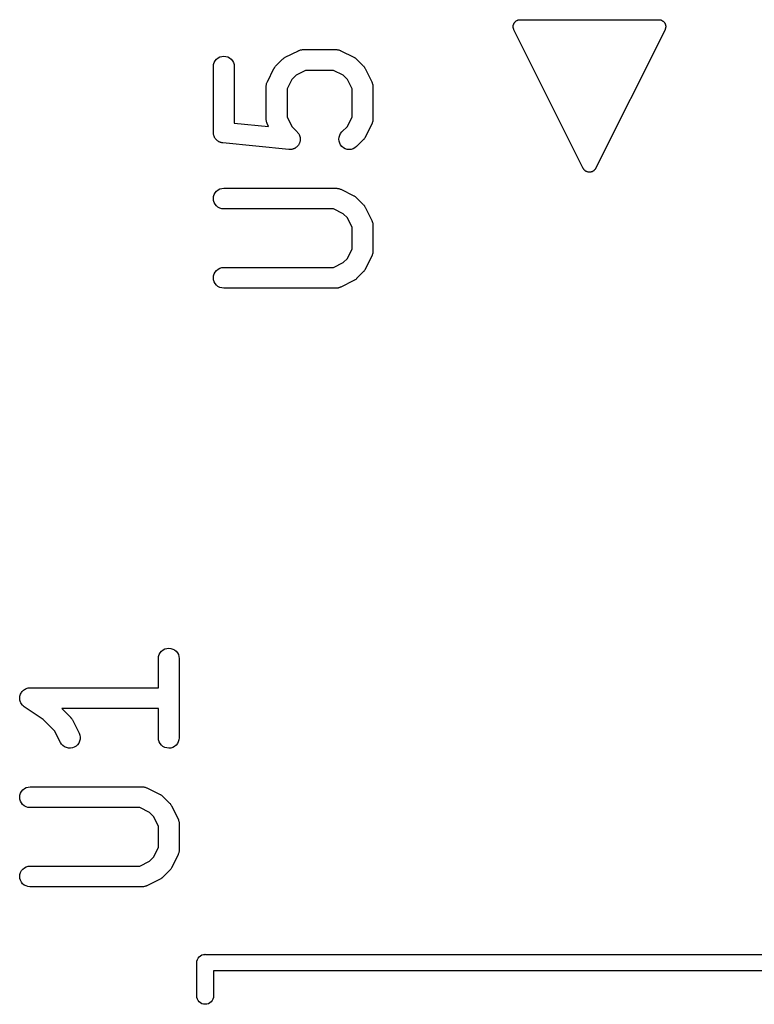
# Model space of a CAD drawing. Extents: x 0.02 to 3.89, y 0.07 to 3.88.
# Tile 44 of 172: x 1.98 to 2.18, y 2.19 to 2.47. Entities that reach past the tile are written whole.
import ezdxf

# ---------------------------------------------------------------- set-up
doc = ezdxf.new("R2010")
doc.units = 0
doc.header["$MEASUREMENT"] = 0
doc.layers.add('BLACK', color=7, linetype='CONTINUOUS')

msp = doc.modelspace()

# ---------------------------------------------------------------- linework, layer by layer
at = {"layer": 'BLACK', "linetype": 'CONTINUOUS'}
for p, q in [((2.11563, 2.47173), (2.11567, 2.47186)), ((2.11567, 2.47186), (2.1157, 2.47198)), ((2.1157, 2.47198), (2.11573, 2.47204)), ((2.11573, 2.47204), (2.11574, 2.4721)), ((2.11574, 2.4721), (2.11581, 2.47221)), ((2.11581, 2.47221), (2.11586, 2.47233)), ((2.11586, 2.47233), (2.1159, 2.47238)), ((2.1159, 2.47238), (2.11593, 2.47244)), ((2.11593, 2.47244), (2.11601, 2.47254)), ((2.11601, 2.47254), (2.11608, 2.47264)), ((2.11608, 2.47264), (2.11613, 2.47269)), ((2.11613, 2.47269), (2.11617, 2.47274)), ((2.11617, 2.47274), (2.11627, 2.47282)), ((2.11627, 2.47282), (2.11636, 2.4729)), ((2.11636, 2.4729), (2.11642, 2.47294)), ((2.11642, 2.47294), (2.11647, 2.47298)), ((2.11647, 2.47298), (2.11658, 2.47304)), ((2.11658, 2.47304), (2.11669, 2.47311)), ((2.11669, 2.47311), (2.11675, 2.47313)), ((2.11675, 2.47313), (2.11681, 2.47316)), ((2.11681, 2.47316), (2.11693, 2.4732)), ((2.11693, 2.4732), (2.11705, 2.47324)), ((2.11705, 2.47324), (2.11711, 2.47325)), ((2.11711, 2.47325), (2.11718, 2.47327)), ((2.11718, 2.47327), (2.1173, 2.47328)), ((2.1173, 2.47328), (2.11743, 2.4733)), ((2.11743, 2.4733), (2.11749, 2.4733)), ((2.11749, 2.4733), (2.11756, 2.47331)), ((2.11756, 2.47331), (2.15693, 2.47331)), ((2.15693, 2.47331), (2.15696, 2.47331)), ((2.15696, 2.47331), (2.15702, 2.4733)), ((2.15702, 2.4733), (2.15709, 2.4733)), ((2.15709, 2.4733), (2.15721, 2.47328)), ((2.15721, 2.47328), (2.15734, 2.47326)), ((2.15734, 2.47326), (2.1574, 2.47324)), ((2.1574, 2.47324), (2.15746, 2.47323)), ((2.15746, 2.47323), (2.15758, 2.47319)), ((2.15758, 2.47319), (2.1577, 2.47315)), ((2.1577, 2.47315), (2.15776, 2.47312)), ((2.15776, 2.47312), (2.15782, 2.47309)), ((2.15782, 2.47309), (2.15793, 2.47302)), ((2.15793, 2.47302), (2.15804, 2.47296)), ((2.15804, 2.47296), (2.15809, 2.47292)), ((2.15809, 2.47292), (2.15815, 2.47289)), ((2.15815, 2.47289), (2.15824, 2.4728)), ((2.15824, 2.4728), (2.15834, 2.47272)), ((2.15834, 2.47272), (2.15838, 2.47267)), ((2.15838, 2.47267), (2.15842, 2.47262)), ((2.15842, 2.47262), (2.1585, 2.47252)), ((2.1585, 2.47252), (2.15858, 2.47242)), ((2.15858, 2.47242), (2.15861, 2.47236)), ((2.15861, 2.47236), (2.15864, 2.47231)), ((2.15864, 2.47231), (2.1587, 2.47219)), ((2.1587, 2.47219), (2.15875, 2.47208)), ((2.15875, 2.47208), (2.15877, 2.47201)), ((2.15877, 2.47201), (2.1588, 2.47195)), ((2.1588, 2.47195), (2.15883, 2.47183)), ((2.11559, 2.47135), (2.1156, 2.47148)), ((2.1156, 2.47129), (2.11559, 2.47135)), ((2.11559, 2.47122), (2.1156, 2.47129)), ((2.11561, 2.4711), (2.11559, 2.47122)), ((2.1156, 2.47148), (2.11561, 2.47161)), ((2.11561, 2.47161), (2.11562, 2.47167)), ((2.11563, 2.47097), (2.11561, 2.4711)), ((2.11562, 2.47167), (2.11563, 2.47173)), ((2.11564, 2.47091), (2.11563, 2.47097)), ((2.11565, 2.47084), (2.11564, 2.47091)), ((2.1157, 2.47072), (2.11565, 2.47084)), ((2.11573, 2.4706), (2.1157, 2.47072)), ((2.11576, 2.47054), (2.11573, 2.4706)), ((2.11579, 2.47048), (2.11576, 2.47054)), ((2.1158, 2.47046), (2.11579, 2.47048)), ((2.13548, 2.43109), (2.1158, 2.47046)), ((2.15869, 2.47046), (2.139, 2.43109)), ((2.15871, 2.47052), (2.15869, 2.47046)), ((2.15874, 2.47058), (2.15871, 2.47052)), ((2.15878, 2.4707), (2.15874, 2.47058)), ((2.15883, 2.47082), (2.15878, 2.4707)), ((2.15883, 2.47183), (2.15886, 2.47171)), ((2.15884, 2.47088), (2.15883, 2.47082)), ((2.15886, 2.47094), (2.15884, 2.47088)), ((2.15886, 2.47171), (2.15887, 2.47164)), ((2.15887, 2.47107), (2.15886, 2.47094)), ((2.15887, 2.47164), (2.15888, 2.47158)), ((2.15889, 2.4712), (2.15887, 2.47107)), ((2.15888, 2.47158), (2.15889, 2.47145)), ((2.15889, 2.47145), (2.1589, 2.47132)), ((2.1589, 2.47132), (2.15889, 2.47126)), ((2.15889, 2.47126), (2.15889, 2.4712)), ((2.05087, 2.46264), (2.05462, 2.46451)), ((2.05462, 2.46451), (2.05465, 2.46453)), ((2.05465, 2.46453), (2.05474, 2.46456)), ((2.05474, 2.46456), (2.05481, 2.4646)), ((2.05481, 2.4646), (2.05501, 2.46466)), ((2.05501, 2.46466), (2.05519, 2.46473)), ((2.05519, 2.46473), (2.05528, 2.46474)), ((2.05528, 2.46474), (2.05536, 2.46477)), ((2.05536, 2.46477), (2.05556, 2.46479)), ((2.05556, 2.46479), (2.05576, 2.46482)), ((2.05576, 2.46482), (2.05585, 2.46482)), ((2.05585, 2.46482), (2.05594, 2.46482)), ((2.05594, 2.46482), (2.06531, 2.46482)), ((2.06531, 2.46482), (2.06535, 2.46482)), ((2.06535, 2.46482), (2.06544, 2.46481)), ((2.06544, 2.46481), (2.06553, 2.46482)), ((2.06553, 2.46482), (2.06572, 2.46478)), ((2.06572, 2.46478), (2.06593, 2.46476)), ((2.06593, 2.46476), (2.06601, 2.46473)), ((2.06601, 2.46473), (2.06609, 2.46472)), ((2.06609, 2.46472), (2.06628, 2.46465)), ((2.06628, 2.46465), (2.06647, 2.46459)), ((2.06647, 2.46459), (2.06655, 2.46454)), ((2.06655, 2.46454), (2.06663, 2.46451)), ((2.06663, 2.46451), (2.07038, 2.46264)), ((2.03055, 2.46061), (2.03073, 2.46116)), ((2.03073, 2.46116), (2.031, 2.46166)), ((2.031, 2.46166), (2.03137, 2.46211)), ((2.03137, 2.46211), (2.03182, 2.46247)), ((2.03182, 2.46247), (2.03233, 2.46273)), ((2.03233, 2.46273), (2.03289, 2.4629)), ((2.03289, 2.4629), (2.03346, 2.46295)), ((2.03346, 2.46295), (2.03403, 2.46289)), ((2.03403, 2.46289), (2.03458, 2.46272)), ((2.03458, 2.46272), (2.03509, 2.46244)), ((2.03509, 2.46244), (2.03554, 2.46208)), ((2.03554, 2.46208), (2.0359, 2.46163)), ((2.0359, 2.46163), (2.03617, 2.46112)), ((2.03617, 2.46112), (2.03634, 2.46057)), ((2.04823, 2.46021), (2.0501, 2.46208)), ((2.0501, 2.46208), (2.05013, 2.46211)), ((2.05013, 2.46211), (2.05026, 2.46222)), ((2.05026, 2.46222), (2.05038, 2.46233)), ((2.05038, 2.46233), (2.05048, 2.4624)), ((2.05048, 2.4624), (2.05058, 2.46247)), ((2.05058, 2.46247), (2.05073, 2.46255)), ((2.05073, 2.46255), (2.05087, 2.46264)), ((2.07038, 2.46264), (2.07042, 2.46262)), ((2.07042, 2.46262), (2.07056, 2.46253)), ((2.07056, 2.46253), (2.0707, 2.46245)), ((2.0707, 2.46245), (2.0708, 2.46237)), ((2.0708, 2.46237), (2.0709, 2.46231)), ((2.0709, 2.46231), (2.07102, 2.46219)), ((2.07102, 2.46219), (2.07115, 2.46208)), ((2.07115, 2.46208), (2.07302, 2.46021)), ((2.03049, 2.46004), (2.03055, 2.46061)), ((2.03049, 2.46), (2.03049, 2.46004)), ((2.03049, 2.44125), (2.03049, 2.46)), ((2.03634, 2.46057), (2.03639, 2.46)), ((2.03639, 2.46), (2.03639, 2.44392)), ((2.0458, 2.45569), (2.04767, 2.45944)), ((2.04767, 2.45944), (2.04769, 2.45948)), ((2.04769, 2.45948), (2.04778, 2.45962)), ((2.04778, 2.45962), (2.04786, 2.45976)), ((2.04786, 2.45976), (2.04794, 2.45986)), ((2.04794, 2.45986), (2.048, 2.45996)), ((2.048, 2.45996), (2.04812, 2.46008)), ((2.04812, 2.46008), (2.04823, 2.46021)), ((2.05663, 2.45892), (2.05394, 2.45757)), ((2.06461, 2.45892), (2.05663, 2.45892)), ((2.06731, 2.45757), (2.06461, 2.45892)), ((2.07302, 2.46021), (2.07305, 2.46018)), ((2.07305, 2.46018), (2.07316, 2.46005)), ((2.07316, 2.46005), (2.07327, 2.45993)), ((2.07327, 2.45993), (2.07334, 2.45983)), ((2.07334, 2.45983), (2.07341, 2.45973)), ((2.07341, 2.45973), (2.07349, 2.45958)), ((2.07349, 2.45958), (2.07358, 2.45944)), ((2.07358, 2.45944), (2.07545, 2.45569)), ((2.04555, 2.45499), (2.04558, 2.45507)), ((2.04558, 2.45507), (2.04559, 2.45515)), ((2.04559, 2.45515), (2.04566, 2.45534)), ((2.04566, 2.45534), (2.04572, 2.45554)), ((2.04572, 2.45554), (2.04577, 2.45561)), ((2.04577, 2.45561), (2.0458, 2.45569)), ((2.05274, 2.45637), (2.05139, 2.45367)), ((2.05394, 2.45757), (2.05274, 2.45637)), ((2.06851, 2.45637), (2.06731, 2.45757)), ((2.06986, 2.45367), (2.06851, 2.45637)), ((2.07545, 2.45569), (2.07547, 2.45566)), ((2.07547, 2.45566), (2.0755, 2.45557)), ((2.0755, 2.45557), (2.07554, 2.4555)), ((2.07554, 2.4555), (2.0756, 2.4553)), ((2.0756, 2.4553), (2.07567, 2.45511)), ((2.07567, 2.45511), (2.07568, 2.45503)), ((2.04549, 2.45459), (2.04553, 2.45479)), ((2.0455, 2.4545), (2.04549, 2.45459)), ((2.04549, 2.45441), (2.0455, 2.4545)), ((2.04549, 2.45437), (2.04549, 2.45441)), ((2.04549, 2.445), (2.04549, 2.45437)), ((2.04553, 2.45479), (2.04555, 2.45499)), ((2.05139, 2.45367), (2.05139, 2.4457)), ((2.06986, 2.4457), (2.06986, 2.45367)), ((2.07568, 2.45503), (2.07571, 2.45495)), ((2.07571, 2.45495), (2.07573, 2.45474)), ((2.07573, 2.45474), (2.07576, 2.45455)), ((2.07576, 2.45455), (2.07575, 2.45446)), ((2.07575, 2.45446), (2.07576, 2.45437)), ((2.07576, 2.45437), (2.07576, 2.445)), ((2.03639, 2.44392), (2.04616, 2.44294)), ((2.04549, 2.44491), (2.04549, 2.445)), ((2.04549, 2.44482), (2.04549, 2.44491)), ((2.04552, 2.44463), (2.04549, 2.44482)), ((2.04554, 2.44442), (2.04552, 2.44463)), ((2.04557, 2.44434), (2.04554, 2.44442)), ((2.04558, 2.44426), (2.04557, 2.44434)), ((2.04565, 2.44407), (2.04558, 2.44426)), ((2.04571, 2.44387), (2.04565, 2.44407)), ((2.05139, 2.4457), (2.05274, 2.443)), ((2.06851, 2.443), (2.06986, 2.4457)), ((2.07559, 2.44403), (2.07552, 2.44383)), ((2.07566, 2.44422), (2.07559, 2.44403)), ((2.07567, 2.4443), (2.07566, 2.44422)), ((2.0757, 2.44438), (2.07567, 2.4443)), ((2.07572, 2.44458), (2.0757, 2.44438)), ((2.07576, 2.44478), (2.07572, 2.44458)), ((2.07576, 2.44496), (2.07575, 2.44487)), ((2.07575, 2.44487), (2.07576, 2.44478)), ((2.07576, 2.445), (2.07576, 2.44496)), ((2.0305, 2.44112), (2.03049, 2.44125)), ((2.0305, 2.44099), (2.0305, 2.44112)), ((2.04575, 2.4438), (2.04571, 2.44387)), ((2.04578, 2.44371), (2.04575, 2.4438)), ((2.0458, 2.44368), (2.04578, 2.44371)), ((2.04616, 2.44294), (2.0458, 2.44368)), ((2.05274, 2.443), (2.05428, 2.44146)), ((2.05428, 2.44146), (2.0543, 2.44143)), ((2.0543, 2.44143), (2.05439, 2.44132)), ((2.05439, 2.44132), (2.05449, 2.44122)), ((2.05449, 2.44122), (2.05457, 2.4411)), ((2.05457, 2.4411), (2.05466, 2.44098)), ((2.06661, 2.44102), (2.06697, 2.44146)), ((2.06697, 2.44146), (2.06851, 2.443)), ((2.07545, 2.44368), (2.07358, 2.43993)), ((2.07548, 2.44376), (2.07545, 2.44368)), ((2.07552, 2.44383), (2.07548, 2.44376)), ((2.03053, 2.44083), (2.0305, 2.44099)), ((2.03054, 2.44068), (2.03053, 2.44083)), ((2.03058, 2.44055), (2.03054, 2.44068)), ((2.03061, 2.44042), (2.03058, 2.44055)), ((2.03066, 2.44027), (2.03061, 2.44042)), ((2.03071, 2.44012), (2.03066, 2.44027)), ((2.03077, 2.44001), (2.03071, 2.44012)), ((2.03082, 2.43989), (2.03077, 2.44001)), ((2.03091, 2.43975), (2.03082, 2.43989)), ((2.03098, 2.43961), (2.03091, 2.43975)), ((2.03106, 2.43951), (2.03098, 2.43961)), ((2.03114, 2.4394), (2.03106, 2.43951)), ((2.03125, 2.43929), (2.03114, 2.4394)), ((2.03134, 2.43917), (2.03125, 2.43929)), ((2.03145, 2.43908), (2.03134, 2.43917)), ((2.03154, 2.43899), (2.03145, 2.43908)), ((2.03167, 2.4389), (2.03154, 2.43899)), ((2.03179, 2.4388), (2.03167, 2.4389)), ((2.0319, 2.43874), (2.03179, 2.4388)), ((2.03201, 2.43866), (2.0319, 2.43874)), ((2.03216, 2.4386), (2.03201, 2.43866)), ((2.0323, 2.43853), (2.03216, 2.4386)), ((2.03242, 2.43849), (2.0323, 2.43853)), ((2.03254, 2.43844), (2.03242, 2.43849)), ((2.0327, 2.4384), (2.03254, 2.43844)), ((2.03285, 2.43836), (2.0327, 2.4384)), ((2.03298, 2.43834), (2.03285, 2.43836)), ((2.03311, 2.43831), (2.03298, 2.43834)), ((2.03315, 2.43831), (2.03311, 2.43831)), ((2.05189, 2.43644), (2.03315, 2.43831)), ((2.05466, 2.44098), (2.05473, 2.44086)), ((2.05473, 2.44086), (2.05481, 2.44074)), ((2.05481, 2.44074), (2.05486, 2.4406)), ((2.05486, 2.4406), (2.05493, 2.44047)), ((2.05495, 2.43836), (2.05491, 2.43822)), ((2.05493, 2.44047), (2.05497, 2.44033)), ((2.05501, 2.4385), (2.05495, 2.43836)), ((2.05497, 2.44033), (2.05502, 2.4402)), ((2.05504, 2.43863), (2.05501, 2.4385)), ((2.05502, 2.4402), (2.05505, 2.44006)), ((2.05508, 2.43877), (2.05504, 2.43863)), ((2.05505, 2.44006), (2.05509, 2.43992)), ((2.05509, 2.43892), (2.05508, 2.43877)), ((2.05509, 2.43992), (2.0551, 2.43978)), ((2.05512, 2.43906), (2.05509, 2.43892)), ((2.0551, 2.43978), (2.05513, 2.43964)), ((2.05513, 2.4392), (2.05512, 2.43906)), ((2.05513, 2.43964), (2.05513, 2.43949)), ((2.05513, 2.43949), (2.05514, 2.43934)), ((2.05514, 2.43934), (2.05513, 2.4392)), ((2.06611, 2.43938), (2.06617, 2.43996)), ((2.06616, 2.43881), (2.06611, 2.43938)), ((2.06633, 2.43826), (2.06616, 2.43881)), ((2.06617, 2.43996), (2.06633, 2.44051)), ((2.06633, 2.44051), (2.06661, 2.44102)), ((2.07302, 2.43916), (2.07115, 2.43729)), ((2.07313, 2.43929), (2.07302, 2.43916)), ((2.07324, 2.43941), (2.07313, 2.43929)), ((2.07331, 2.43951), (2.07324, 2.43941)), ((2.07339, 2.43961), (2.07331, 2.43951)), ((2.07347, 2.43975), (2.07339, 2.43961)), ((2.07356, 2.43989), (2.07347, 2.43975)), ((2.07358, 2.43993), (2.07356, 2.43989)), ((2.05204, 2.43644), (2.05189, 2.43644)), ((2.05218, 2.43642), (2.05204, 2.43644)), ((2.05232, 2.43643), (2.05218, 2.43642)), ((2.05247, 2.43643), (2.05232, 2.43643)), ((2.05261, 2.43646), (2.05247, 2.43643)), ((2.05275, 2.43648), (2.05261, 2.43646)), ((2.05289, 2.43652), (2.05275, 2.43648)), ((2.05304, 2.43655), (2.05289, 2.43652)), ((2.05317, 2.4366), (2.05304, 2.43655)), ((2.0533, 2.43664), (2.05317, 2.4366)), ((2.05343, 2.43671), (2.0533, 2.43664)), ((2.05357, 2.43676), (2.05343, 2.43671)), ((2.05369, 2.43684), (2.05357, 2.43676)), ((2.05381, 2.43691), (2.05369, 2.43684)), ((2.05393, 2.437), (2.05381, 2.43691)), ((2.05405, 2.43708), (2.05393, 2.437)), ((2.05415, 2.43718), (2.05405, 2.43708)), ((2.05426, 2.43727), (2.05415, 2.43718)), ((2.05436, 2.43738), (2.05426, 2.43727)), ((2.05446, 2.43749), (2.05436, 2.43738)), ((2.05454, 2.43761), (2.05446, 2.43749)), ((2.05463, 2.43771), (2.05454, 2.43761)), ((2.0547, 2.43784), (2.05463, 2.43771)), ((2.05478, 2.43796), (2.0547, 2.43784)), ((2.05484, 2.4381), (2.05478, 2.43796)), ((2.05491, 2.43822), (2.05484, 2.4381)), ((2.0666, 2.43775), (2.06633, 2.43826)), ((2.06696, 2.4373), (2.0666, 2.43775)), ((2.0674, 2.43693), (2.06696, 2.4373)), ((2.06791, 2.43666), (2.0674, 2.43693)), ((2.06846, 2.43648), (2.06791, 2.43666)), ((2.06903, 2.43642), (2.06846, 2.43648)), ((2.0696, 2.43647), (2.06903, 2.43642)), ((2.07016, 2.43663), (2.0696, 2.43647)), ((2.07067, 2.4369), (2.07016, 2.43663)), ((2.07112, 2.43726), (2.07067, 2.4369)), ((2.07115, 2.43729), (2.07112, 2.43726)), ((2.13551, 2.43105), (2.13548, 2.43109)), ((2.13553, 2.431), (2.13551, 2.43105)), ((2.13561, 2.43088), (2.13553, 2.431)), ((2.13569, 2.43076), (2.13561, 2.43088)), ((2.13572, 2.43073), (2.13569, 2.43076)), ((2.13575, 2.43069), (2.13572, 2.43073)), ((2.13585, 2.43059), (2.13575, 2.43069)), ((2.13595, 2.43048), (2.13585, 2.43059)), ((2.13599, 2.43046), (2.13595, 2.43048)), ((2.13603, 2.43042), (2.13599, 2.43046)), ((2.13615, 2.43034), (2.13603, 2.43042)), ((2.13626, 2.43026), (2.13615, 2.43034)), ((2.13631, 2.43024), (2.13626, 2.43026)), ((2.13635, 2.43021), (2.13631, 2.43024)), ((2.13648, 2.43016), (2.13635, 2.43021)), ((2.13662, 2.4301), (2.13648, 2.43016)), ((2.13666, 2.43009), (2.13662, 2.4301)), ((2.13671, 2.43007), (2.13666, 2.43009)), ((2.13685, 2.43005), (2.13671, 2.43007)), ((2.13699, 2.43002), (2.13685, 2.43005)), ((2.13704, 2.43001), (2.13699, 2.43002)), ((2.13709, 2.43001), (2.13704, 2.43001)), ((2.13723, 2.43001), (2.13709, 2.43001)), ((2.13737, 2.43), (2.13723, 2.43001)), ((2.13742, 2.43001), (2.13737, 2.43)), ((2.13747, 2.43001), (2.13742, 2.43001)), ((2.13761, 2.43004), (2.13747, 2.43001)), ((2.13775, 2.43007), (2.13761, 2.43004)), ((2.1378, 2.43008), (2.13775, 2.43007)), ((2.13785, 2.43009), (2.1378, 2.43008)), ((2.13798, 2.43015), (2.13785, 2.43009)), ((2.13811, 2.4302), (2.13798, 2.43015)), ((2.13815, 2.43023), (2.13811, 2.4302)), ((2.1382, 2.43025), (2.13815, 2.43023)), ((2.13832, 2.43033), (2.1382, 2.43025)), ((2.13844, 2.4304), (2.13832, 2.43033)), ((2.13847, 2.43044), (2.13844, 2.4304)), ((2.13852, 2.43047), (2.13847, 2.43044)), ((2.13862, 2.43057), (2.13852, 2.43047)), ((2.13872, 2.43067), (2.13862, 2.43057)), ((2.13875, 2.43071), (2.13872, 2.43067)), ((2.13878, 2.43074), (2.13875, 2.43071)), ((2.13886, 2.43086), (2.13878, 2.43074)), ((2.13894, 2.43098), (2.13886, 2.43086)), ((2.13897, 2.43102), (2.13894, 2.43098)), ((2.13899, 2.43106), (2.13897, 2.43102)), ((2.139, 2.43109), (2.13899, 2.43106)), ((2.03099, 2.42415), (2.03136, 2.4246)), ((2.03136, 2.4246), (2.03181, 2.42496)), ((2.03181, 2.42496), (2.03231, 2.42523)), ((2.03231, 2.42523), (2.03287, 2.4254)), ((2.03287, 2.4254), (2.03344, 2.42545)), ((2.03344, 2.42545), (2.06531, 2.42545)), ((2.06531, 2.42545), (2.06535, 2.42545)), ((2.06535, 2.42545), (2.06544, 2.42544)), ((2.06544, 2.42544), (2.06553, 2.42545)), ((2.06553, 2.42545), (2.06572, 2.42541)), ((2.06572, 2.42541), (2.06593, 2.42539)), ((2.06593, 2.42539), (2.06601, 2.42536)), ((2.06601, 2.42536), (2.06609, 2.42535)), ((2.06609, 2.42535), (2.06628, 2.42528)), ((2.06628, 2.42528), (2.06647, 2.42521)), ((2.06647, 2.42521), (2.06655, 2.42517)), ((2.06655, 2.42517), (2.06663, 2.42514)), ((2.06663, 2.42514), (2.07038, 2.42327)), ((2.03049, 2.42252), (2.03055, 2.42309)), ((2.03054, 2.42195), (2.03049, 2.42252)), ((2.0307, 2.42139), (2.03054, 2.42195)), ((2.03055, 2.42309), (2.03072, 2.42365)), ((2.03072, 2.42365), (2.03099, 2.42415)), ((2.07038, 2.42327), (2.07042, 2.42325)), ((2.07042, 2.42325), (2.07056, 2.42316)), ((2.07056, 2.42316), (2.0707, 2.42308)), ((2.0707, 2.42308), (2.0708, 2.423)), ((2.0708, 2.423), (2.0709, 2.42293)), ((2.0709, 2.42293), (2.07102, 2.42282)), ((2.07102, 2.42282), (2.07115, 2.42271)), ((2.07115, 2.42271), (2.07302, 2.42084)), ((2.03097, 2.42088), (2.0307, 2.42139)), ((2.03133, 2.42043), (2.03097, 2.42088)), ((2.03177, 2.42006), (2.03133, 2.42043)), ((2.03228, 2.41979), (2.03177, 2.42006)), ((2.03283, 2.41961), (2.03228, 2.41979)), ((2.0334, 2.41955), (2.03283, 2.41961)), ((2.03344, 2.41955), (2.0334, 2.41955)), ((2.06461, 2.41955), (2.03344, 2.41955)), ((2.06731, 2.4182), (2.06461, 2.41955)), ((2.07302, 2.42084), (2.07305, 2.42081)), ((2.07305, 2.42081), (2.07316, 2.42068)), ((2.07316, 2.42068), (2.07327, 2.42056)), ((2.07327, 2.42056), (2.07334, 2.42046)), ((2.07334, 2.42046), (2.07341, 2.42036)), ((2.07341, 2.42036), (2.07349, 2.42021)), ((2.07349, 2.42021), (2.07358, 2.42007)), ((2.07358, 2.42007), (2.07545, 2.41632)), ((2.06851, 2.417), (2.06731, 2.4182)), ((2.06986, 2.4143), (2.06851, 2.417)), ((2.07545, 2.41632), (2.07547, 2.41629)), ((2.07547, 2.41629), (2.0755, 2.4162)), ((2.0755, 2.4162), (2.07554, 2.41613)), ((2.07554, 2.41613), (2.0756, 2.41593)), ((2.0756, 2.41593), (2.07567, 2.41574)), ((2.06986, 2.4082), (2.06986, 2.4143)), ((2.07567, 2.41574), (2.07568, 2.41566)), ((2.07568, 2.41566), (2.07571, 2.41558)), ((2.07571, 2.41558), (2.07573, 2.41537)), ((2.07573, 2.41537), (2.07576, 2.41518)), ((2.07576, 2.41518), (2.07575, 2.41509)), ((2.07575, 2.41509), (2.07576, 2.415)), ((2.07576, 2.415), (2.07576, 2.4075)), ((2.06851, 2.4055), (2.06986, 2.4082)), ((2.06731, 2.40431), (2.06851, 2.4055)), ((2.07545, 2.40618), (2.07358, 2.40243)), ((2.07548, 2.40626), (2.07545, 2.40618)), ((2.07552, 2.40634), (2.07548, 2.40626)), ((2.07559, 2.40653), (2.07552, 2.40634)), ((2.07566, 2.40672), (2.07559, 2.40653)), ((2.07567, 2.40681), (2.07566, 2.40672)), ((2.0757, 2.40689), (2.07567, 2.40681)), ((2.07572, 2.40709), (2.0757, 2.40689)), ((2.07576, 2.40729), (2.07572, 2.40709)), ((2.07576, 2.40746), (2.07575, 2.40738)), ((2.07575, 2.40738), (2.07576, 2.40729)), ((2.07576, 2.4075), (2.07576, 2.40746)), ((2.03099, 2.40165), (2.03136, 2.4021)), ((2.03136, 2.4021), (2.03181, 2.40246)), ((2.03181, 2.40246), (2.03231, 2.40273)), ((2.03231, 2.40273), (2.03287, 2.4029)), ((2.03287, 2.4029), (2.03344, 2.40296)), ((2.03344, 2.40296), (2.06461, 2.40296)), ((2.06461, 2.40296), (2.06731, 2.40431)), ((2.07331, 2.40202), (2.07324, 2.40191)), ((2.07339, 2.40211), (2.07331, 2.40202)), ((2.07347, 2.40226), (2.07339, 2.40211)), ((2.07356, 2.4024), (2.07347, 2.40226)), ((2.07358, 2.40243), (2.07356, 2.4024)), ((2.03049, 2.40002), (2.03055, 2.4006)), ((2.03054, 2.39945), (2.03049, 2.40002)), ((2.0307, 2.3989), (2.03054, 2.39945)), ((2.03055, 2.4006), (2.03072, 2.40115)), ((2.03072, 2.40115), (2.03099, 2.40165)), ((2.07038, 2.39924), (2.06663, 2.39736)), ((2.07052, 2.39933), (2.07038, 2.39924)), ((2.07067, 2.3994), (2.07052, 2.39933)), ((2.07076, 2.39948), (2.07067, 2.3994)), ((2.07087, 2.39954), (2.07076, 2.39948)), ((2.07099, 2.39966), (2.07087, 2.39954)), ((2.07112, 2.39976), (2.07099, 2.39966)), ((2.07115, 2.39979), (2.07112, 2.39976)), ((2.07302, 2.40167), (2.07115, 2.39979)), ((2.07313, 2.40179), (2.07302, 2.40167)), ((2.07324, 2.40191), (2.07313, 2.40179)), ((2.03097, 2.39839), (2.0307, 2.3989)), ((2.03133, 2.39794), (2.03097, 2.39839)), ((2.03177, 2.39757), (2.03133, 2.39794)), ((2.03228, 2.39729), (2.03177, 2.39757)), ((2.03283, 2.39712), (2.03228, 2.39729)), ((2.0334, 2.39705), (2.03283, 2.39712)), ((2.03344, 2.39705), (2.0334, 2.39705)), ((2.06531, 2.39705), (2.03344, 2.39705)), ((2.0654, 2.39706), (2.06531, 2.39705)), ((2.06548, 2.39706), (2.0654, 2.39706)), ((2.06568, 2.39709), (2.06548, 2.39706)), ((2.06588, 2.39711), (2.06568, 2.39709)), ((2.06597, 2.39713), (2.06588, 2.39711)), ((2.06605, 2.39715), (2.06597, 2.39713)), ((2.06624, 2.39722), (2.06605, 2.39715)), ((2.06644, 2.39727), (2.06624, 2.39722)), ((2.06651, 2.39731), (2.06644, 2.39727)), ((2.06659, 2.39734), (2.06651, 2.39731)), ((2.06663, 2.39736), (2.06659, 2.39734)), ((2.01492, 2.29248), (2.0151, 2.29303)), ((2.0151, 2.29303), (2.01537, 2.29354)), ((2.01537, 2.29354), (2.01574, 2.29398)), ((2.01574, 2.29398), (2.01619, 2.29434)), ((2.01619, 2.29434), (2.0167, 2.29461)), ((2.0167, 2.29461), (2.01726, 2.29477)), ((2.01726, 2.29477), (2.01783, 2.29482)), ((2.01783, 2.29482), (2.0184, 2.29476)), ((2.0184, 2.29476), (2.01895, 2.29459)), ((2.01895, 2.29459), (2.01946, 2.29432)), ((2.01946, 2.29432), (2.01991, 2.29395)), ((2.01991, 2.29395), (2.02027, 2.29351)), ((2.02027, 2.29351), (2.02054, 2.293)), ((2.02054, 2.293), (2.02071, 2.29244)), ((2.01486, 2.29191), (2.01492, 2.29248)), ((2.01486, 2.29187), (2.01486, 2.29191)), ((2.01486, 2.28358), (2.01486, 2.29187)), ((2.02071, 2.29244), (2.02076, 2.29187)), ((2.02076, 2.29187), (2.02076, 2.26937)), ((1.97564, 2.2815), (1.97572, 2.28177)), ((1.97572, 2.28177), (1.97587, 2.28204)), ((1.97572, 2.28177), (1.97572, 2.28177)), ((1.97572, 2.28177), (1.97572, 2.28177)), ((1.97587, 2.28204), (1.97599, 2.28227)), ((1.97599, 2.28228), (1.97618, 2.2825)), ((1.97599, 2.28227), (1.97599, 2.28228)), ((1.97599, 2.28228), (1.97599, 2.28228)), ((1.97618, 2.2825), (1.97636, 2.28272)), ((1.97636, 2.28272), (1.97659, 2.28291)), ((1.97636, 2.28272), (1.97636, 2.28272)), ((1.97636, 2.28272), (1.97636, 2.28272)), ((1.97659, 2.28291), (1.97681, 2.28308)), ((1.97681, 2.28308), (1.97707, 2.28322)), ((1.97681, 2.28308), (1.97681, 2.28308)), ((1.97681, 2.28308), (1.97681, 2.28308)), ((1.97707, 2.28322), (1.97731, 2.28335)), ((1.97731, 2.28335), (1.97732, 2.28335)), ((1.97732, 2.28335), (1.97759, 2.28343)), ((1.97732, 2.28335), (1.97732, 2.28335)), ((1.97759, 2.28343), (1.97787, 2.28352)), ((1.97787, 2.28352), (1.97816, 2.28355)), ((1.97787, 2.28352), (1.97787, 2.28352)), ((1.97787, 2.28352), (1.97787, 2.28352)), ((1.97816, 2.28355), (1.97844, 2.28358)), ((1.97844, 2.28358), (2.01486, 2.28358)), ((1.97549, 2.28065), (1.97552, 2.28093)), ((1.97549, 2.28064), (1.97549, 2.28065)), ((1.97549, 2.28065), (1.97549, 2.28065)), ((1.97551, 2.28035), (1.97549, 2.28064)), ((1.97554, 2.28007), (1.97551, 2.28035)), ((1.97552, 2.28093), (1.97555, 2.28122)), ((1.97562, 2.27979), (1.97554, 2.28007)), ((1.97554, 2.28007), (1.97554, 2.28007)), ((1.97554, 2.28007), (1.97554, 2.28007)), ((1.97555, 2.28122), (1.97564, 2.2815)), ((1.97555, 2.28122), (1.97555, 2.28122)), ((1.97555, 2.28122), (1.97555, 2.28122)), ((1.9757, 2.27952), (1.97562, 2.27979)), ((1.97583, 2.27927), (1.9757, 2.27952)), ((1.9757, 2.27952), (1.9757, 2.27952)), ((1.9757, 2.27952), (1.9757, 2.27952)), ((1.97597, 2.27901), (1.97583, 2.27927)), ((1.97615, 2.27878), (1.97597, 2.27901)), ((1.97597, 2.27901), (1.97597, 2.27901)), ((1.97597, 2.27901), (1.97597, 2.27901)), ((1.97633, 2.27856), (1.97615, 2.27878)), ((1.97655, 2.27837), (1.97633, 2.27856)), ((1.97633, 2.27856), (1.97633, 2.27856)), ((1.97633, 2.27856), (1.97633, 2.27856)), ((1.97677, 2.27819), (1.97655, 2.27837)), ((1.9768, 2.27817), (1.97677, 2.27819)), ((1.97677, 2.27819), (1.97677, 2.27819)), ((1.97677, 2.27819), (1.97677, 2.27819)), ((1.97677, 2.27819), (1.97677, 2.27819)), ((1.98218, 2.27458), (1.9768, 2.27817)), ((2.01486, 2.27767), (1.98744, 2.27767)), ((1.98744, 2.27767), (1.9899, 2.27521)), ((2.01486, 2.26937), (2.01486, 2.27767)), ((1.98539, 2.27137), (1.98218, 2.27458)), ((1.9899, 2.27521), (1.98993, 2.27518)), ((1.98993, 2.27518), (1.99003, 2.27505)), ((1.99003, 2.27505), (1.99015, 2.27493)), ((1.99015, 2.27493), (1.99021, 2.27483)), ((1.99021, 2.27483), (1.99029, 2.27473)), ((1.99029, 2.27473), (1.99037, 2.27458)), ((1.99037, 2.27458), (1.99046, 2.27444)), ((1.99046, 2.27444), (1.99233, 2.27069)), ((1.98705, 2.26805), (1.98539, 2.27137)), ((1.99233, 2.27069), (1.99235, 2.27066)), ((1.99235, 2.27066), (1.99255, 2.27012)), ((1.98735, 2.26757), (1.98705, 2.26805)), ((1.99224, 2.26789), (1.9919, 2.26742)), ((1.99248, 2.26841), (1.99224, 2.26789)), ((1.99261, 2.26897), (1.99248, 2.26841)), ((1.99255, 2.27012), (1.99264, 2.26955)), ((1.99264, 2.26955), (1.99261, 2.26897)), ((2.01491, 2.2688), (2.01486, 2.26937)), ((2.01508, 2.26825), (2.01491, 2.2688)), ((2.01535, 2.26774), (2.01508, 2.26825)), ((2.01572, 2.26729), (2.01535, 2.26774)), ((2.02052, 2.26821), (2.02025, 2.26771)), ((2.0207, 2.26876), (2.02052, 2.26821)), ((2.02076, 2.26933), (2.0207, 2.26876)), ((2.02076, 2.26937), (2.02076, 2.26933)), ((1.98775, 2.26715), (1.98735, 2.26757)), ((1.98822, 2.26681), (1.98775, 2.26715)), ((1.98875, 2.26658), (1.98822, 2.26681)), ((1.98931, 2.26645), (1.98875, 2.26658)), ((1.98988, 2.26643), (1.98931, 2.26645)), ((1.99045, 2.26652), (1.98988, 2.26643)), ((1.99099, 2.26672), (1.99045, 2.26652)), ((1.99148, 2.26703), (1.99099, 2.26672)), ((1.9919, 2.26742), (1.99148, 2.26703)), ((2.01616, 2.26693), (2.01572, 2.26729)), ((2.01667, 2.26665), (2.01616, 2.26693)), ((2.01722, 2.26648), (2.01667, 2.26665)), ((2.01779, 2.26642), (2.01722, 2.26648)), ((2.01836, 2.26647), (2.01779, 2.26642)), ((2.01892, 2.26664), (2.01836, 2.26647)), ((2.01943, 2.2669), (2.01892, 2.26664)), ((2.01988, 2.26726), (2.01943, 2.2669)), ((2.02025, 2.26771), (2.01988, 2.26726)), ((1.97572, 2.25365), (1.97599, 2.25415)), ((1.97599, 2.25415), (1.97636, 2.2546)), ((1.97636, 2.2546), (1.97681, 2.25496)), ((1.97681, 2.25496), (1.97731, 2.25523)), ((1.97731, 2.25523), (1.97787, 2.2554)), ((1.97787, 2.2554), (1.97844, 2.25545)), ((1.97844, 2.25545), (2.01031, 2.25545)), ((2.01031, 2.25545), (2.01035, 2.25545)), ((2.01035, 2.25545), (2.01044, 2.25544)), ((2.01044, 2.25544), (2.01053, 2.25545)), ((2.01053, 2.25545), (2.01072, 2.25541)), ((2.01072, 2.25541), (2.01093, 2.25539)), ((2.01093, 2.25539), (2.01101, 2.25536)), ((2.01101, 2.25536), (2.01109, 2.25535)), ((2.01109, 2.25535), (2.01128, 2.25528)), ((2.01128, 2.25528), (2.01147, 2.25521)), ((2.01147, 2.25521), (2.01155, 2.25517)), ((2.01155, 2.25517), (2.01163, 2.25514)), ((2.01163, 2.25514), (2.01538, 2.25327)), ((1.97549, 2.25252), (1.97555, 2.25309)), ((1.97554, 2.25195), (1.97549, 2.25252)), ((1.9757, 2.25139), (1.97554, 2.25195)), ((1.97555, 2.25309), (1.97572, 2.25365)), ((1.97597, 2.25088), (1.9757, 2.25139)), ((2.01538, 2.25327), (2.01542, 2.25325)), ((2.01542, 2.25325), (2.01556, 2.25316)), ((2.01556, 2.25316), (2.0157, 2.25308)), ((2.0157, 2.25308), (2.0158, 2.253)), ((2.0158, 2.253), (2.0159, 2.25293)), ((2.0159, 2.25293), (2.01602, 2.25282)), ((2.01602, 2.25282), (2.01615, 2.25271)), ((2.01615, 2.25271), (2.01802, 2.25084)), ((1.97633, 2.25043), (1.97597, 2.25088)), ((1.97677, 2.25006), (1.97633, 2.25043)), ((1.97728, 2.24979), (1.97677, 2.25006)), ((1.97783, 2.24961), (1.97728, 2.24979)), ((1.9784, 2.24955), (1.97783, 2.24961)), ((1.97844, 2.24955), (1.9784, 2.24955)), ((2.00961, 2.24955), (1.97844, 2.24955)), ((2.01231, 2.2482), (2.00961, 2.24955)), ((2.01351, 2.247), (2.01231, 2.2482)), ((2.01802, 2.25084), (2.01805, 2.25081)), ((2.01805, 2.25081), (2.01816, 2.25068)), ((2.01816, 2.25068), (2.01827, 2.25056)), ((2.01827, 2.25056), (2.01834, 2.25046)), ((2.01834, 2.25046), (2.01841, 2.25036)), ((2.01841, 2.25036), (2.01849, 2.25021)), ((2.01849, 2.25021), (2.01858, 2.25007)), ((2.01858, 2.25007), (2.02045, 2.24632)), ((2.01486, 2.2443), (2.01351, 2.247)), ((2.02045, 2.24632), (2.02047, 2.24629)), ((2.02047, 2.24629), (2.0205, 2.2462)), ((2.0205, 2.2462), (2.02054, 2.24613)), ((2.02054, 2.24613), (2.0206, 2.24593)), ((2.0206, 2.24593), (2.02067, 2.24574)), ((2.02067, 2.24574), (2.02068, 2.24566)), ((2.02068, 2.24566), (2.02071, 2.24558)), ((2.02071, 2.24558), (2.02073, 2.24537)), ((2.02073, 2.24537), (2.02076, 2.24518)), ((2.01486, 2.2382), (2.01486, 2.2443)), ((2.02076, 2.24518), (2.02075, 2.24509)), ((2.02075, 2.24509), (2.02076, 2.245)), ((2.02076, 2.245), (2.02076, 2.2375)), ((2.01351, 2.2355), (2.01486, 2.2382)), ((2.02072, 2.23709), (2.0207, 2.23689)), ((2.02076, 2.23729), (2.02072, 2.23709)), ((2.02076, 2.23746), (2.02075, 2.23738)), ((2.02075, 2.23738), (2.02076, 2.23729)), ((2.02076, 2.2375), (2.02076, 2.23746)), ((2.00961, 2.23296), (2.01231, 2.23431)), ((2.01231, 2.23431), (2.01351, 2.2355)), ((2.02045, 2.23618), (2.01858, 2.23243)), ((2.02048, 2.23626), (2.02045, 2.23618)), ((2.02052, 2.23634), (2.02048, 2.23626)), ((2.02059, 2.23653), (2.02052, 2.23634)), ((2.02066, 2.23672), (2.02059, 2.23653)), ((2.02067, 2.23681), (2.02066, 2.23672)), ((2.0207, 2.23689), (2.02067, 2.23681)), ((1.97572, 2.23115), (1.97599, 2.23165)), ((1.97599, 2.23165), (1.97636, 2.2321)), ((1.97636, 2.2321), (1.97681, 2.23246)), ((1.97681, 2.23246), (1.97731, 2.23273)), ((1.97731, 2.23273), (1.97787, 2.2329)), ((1.97787, 2.2329), (1.97844, 2.23296)), ((1.97844, 2.23296), (2.00961, 2.23296)), ((2.01802, 2.23167), (2.01615, 2.22979)), ((2.01813, 2.23179), (2.01802, 2.23167)), ((2.01824, 2.23191), (2.01813, 2.23179)), ((2.01831, 2.23202), (2.01824, 2.23191)), ((2.01839, 2.23211), (2.01831, 2.23202)), ((2.01847, 2.23226), (2.01839, 2.23211)), ((2.01856, 2.2324), (2.01847, 2.23226)), ((2.01858, 2.23243), (2.01856, 2.2324)), ((1.97549, 2.23002), (1.97555, 2.2306)), ((1.97554, 2.22945), (1.97549, 2.23002)), ((1.9757, 2.2289), (1.97554, 2.22945)), ((1.97555, 2.2306), (1.97572, 2.23115)), ((1.97597, 2.22839), (1.9757, 2.2289)), ((2.01538, 2.22924), (2.01163, 2.22736)), ((2.01552, 2.22933), (2.01538, 2.22924)), ((2.01567, 2.2294), (2.01552, 2.22933)), ((2.01576, 2.22948), (2.01567, 2.2294)), ((2.01587, 2.22954), (2.01576, 2.22948)), ((2.01599, 2.22966), (2.01587, 2.22954)), ((2.01612, 2.22976), (2.01599, 2.22966)), ((2.01615, 2.22979), (2.01612, 2.22976)), ((1.97633, 2.22794), (1.97597, 2.22839)), ((1.97677, 2.22757), (1.97633, 2.22794)), ((1.97728, 2.22729), (1.97677, 2.22757)), ((1.97783, 2.22712), (1.97728, 2.22729)), ((1.9784, 2.22705), (1.97783, 2.22712)), ((1.97844, 2.22705), (1.9784, 2.22705)), ((2.01031, 2.22705), (1.97844, 2.22705)), ((2.0104, 2.22706), (2.01031, 2.22705)), ((2.01048, 2.22706), (2.0104, 2.22706)), ((2.01068, 2.22709), (2.01048, 2.22706)), ((2.01088, 2.22711), (2.01068, 2.22709)), ((2.01097, 2.22713), (2.01088, 2.22711)), ((2.01105, 2.22715), (2.01097, 2.22713)), ((2.01124, 2.22722), (2.01105, 2.22715)), ((2.01144, 2.22727), (2.01124, 2.22722)), ((2.01151, 2.22731), (2.01144, 2.22727)), ((2.01159, 2.22734), (2.01151, 2.22731)), ((2.01163, 2.22736), (2.01159, 2.22734)), ((2.02582, 2.20597), (2.02596, 2.20642)), ((2.02596, 2.20642), (2.02618, 2.20683)), ((2.02618, 2.20683), (2.02647, 2.20719)), ((2.02647, 2.20719), (2.02683, 2.20749)), ((2.02683, 2.20749), (2.02724, 2.2077)), ((2.02724, 2.2077), (2.02769, 2.20784)), ((2.02769, 2.20784), (2.02803, 2.20787)), ((2.02803, 2.20787), (2.02815, 2.20789)), ((2.02815, 2.20789), (2.02827, 2.20787)), ((2.02827, 2.20787), (2.21583, 2.20787)), ((2.02578, 2.20551), (2.02582, 2.20597)), ((2.02579, 2.2054), (2.02578, 2.20551)), ((2.02579, 2.19595), (2.02579, 2.2054)), ((2.21358, 2.20315), (2.03051, 2.20315)), ((2.03051, 2.20315), (2.03051, 2.19595)), ((2.02582, 2.1956), (2.02579, 2.19595)), ((2.02596, 2.19515), (2.02582, 2.1956)), ((2.02618, 2.19474), (2.02596, 2.19515)), ((2.03034, 2.19515), (2.03012, 2.19474)), ((2.03048, 2.1956), (2.03034, 2.19515)), ((2.03051, 2.19595), (2.03048, 2.1956)), ((2.02647, 2.19438), (2.02618, 2.19474)), ((2.02683, 2.19409), (2.02647, 2.19438)), ((2.02724, 2.19387), (2.02683, 2.19409)), ((2.02769, 2.19373), (2.02724, 2.19387)), ((2.02815, 2.19369), (2.02769, 2.19373)), ((2.02861, 2.19373), (2.02815, 2.19369)), ((2.02906, 2.19387), (2.02861, 2.19373)), ((2.02947, 2.19409), (2.02906, 2.19387)), ((2.02983, 2.19438), (2.02947, 2.19409)), ((2.03012, 2.19474), (2.02983, 2.19438))]:
    msp.add_line(p, q, dxfattribs=at)

doc.saveas('drawing.dxf')
